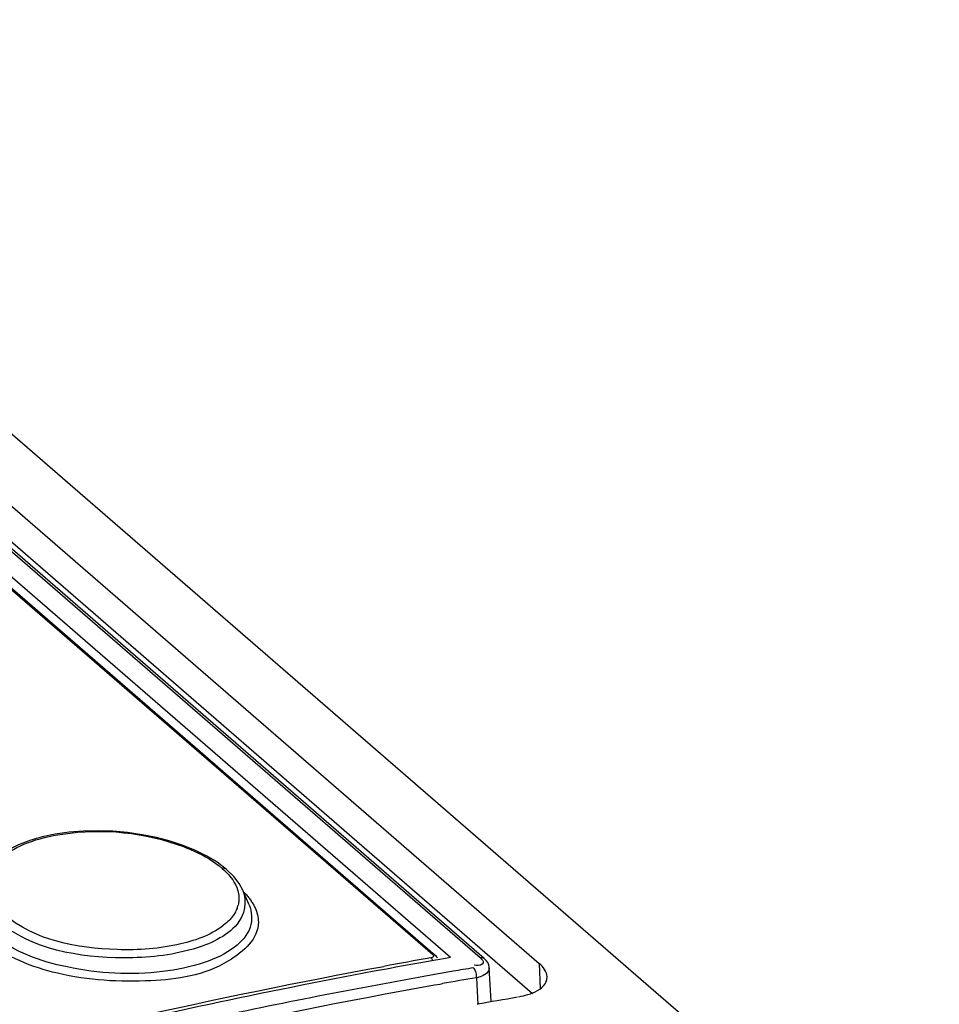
# Model space of a CAD drawing. Header units: inches. Extents: x 0 to 117, y 0 to 83.
# Tile 54 of 66: x 100.041 to 100.751, y 26.289 to 27.048. Entities that reach past the tile are written whole.
import ezdxf

# ---------------------------------------------------------------- set-up
doc = ezdxf.new("R2010")
doc.units = ezdxf.units.IN
doc.header["$LTSCALE"] = 6.431102
doc.header["$MEASUREMENT"] = 0
doc.layers.get('0').update_dxf_attribs({"linetype": 'CONTINUOUS'})

msp = doc.modelspace()

# ---------------------------------------------------------------- linework, layer by layer
at = {"color": 7, "linetype": 'CONTINUOUS'}
for p, q in [((99.20135, 27.45051), (104.87198, 22.53959)), ((99.1234, 27.42721), (100.39633, 26.32481)), ((100.3996, 26.32402), (99.12667, 27.42642)), ((99.16366, 27.42731), (100.44201, 26.32022)), ((100.37359, 26.32478), (99.10814, 27.4207)), ((100.35981, 26.32681), (99.10686, 27.4119)), ((99.10905, 27.41139), (100.36201, 26.32629)), ((99.16334, 27.39996), (100.43689, 26.29703)), ((100.17672, 26.40743), (100.16721, 26.41127)), ((100.18549, 26.40309), (100.17672, 26.40743)), ((100.19344, 26.39826), (100.18549, 26.40309)), ((100.20065, 26.39275), (100.19344, 26.39826)), ((100.20613, 26.38737), (100.20062, 26.39277)), ((100.20065, 26.39275), (100.20062, 26.39277)), ((100.218, 26.36538), (100.21324, 26.37646)), ((100.35945, 26.32229), (100.35774, 26.32199)), ((100.36204, 26.32275), (100.35945, 26.32229)), ((100.36378, 26.32306), (100.36204, 26.32275)), ((100.36962, 26.32409), (100.36378, 26.32306)), ((100.37359, 26.32478), (100.36962, 26.32409)), ((100.40106, 26.32255), (100.3996, 26.32402)), ((100.44201, 26.32022), (100.44264, 26.30063)), ((100.36406, 26.31212), (100.35977, 26.31136)), ((100.36578, 26.31242), (100.36406, 26.31212)), ((100.37559, 26.31414), (100.36578, 26.31242)), ((100.3933, 26.31861), (100.39188, 26.31879)), ((100.40487, 26.29105), (100.40346, 26.31681)), ((100.3612, 26.30357), (100.36549, 26.30433)), ((100.36549, 26.30433), (100.36723, 26.30463)), ((100.39639, 26.30997), (100.39356, 26.30919)), ((100.39356, 26.30919), (100.3947, 26.2885))]:
    msp.add_line(p, q, dxfattribs=at)
for points in [[(100.16721, 26.41127), (100.1571, 26.41459), (100.14654, 26.41736), (100.13556, 26.41957), (100.12429, 26.4212), (100.11288, 26.42222), (100.10145, 26.42262), (100.09012, 26.42239), (100.07904, 26.42152), (100.06838, 26.42), (100.05827, 26.41786), (100.04883, 26.41511), (100.04017, 26.41177), (100.03242, 26.40785), (100.02566, 26.4034), (100.01995, 26.39841), (100.0154, 26.39288), (100.01255, 26.38773)], [(100.20062, 26.39277), (100.20016, 26.3931), (100.19966, 26.39335), (100.19911, 26.39352), (100.19851, 26.39361), (100.19789, 26.39361), (100.19725, 26.39352)], [(100.21315, 26.37667), (100.21035, 26.38185), (100.20613, 26.38737)], [(100.35981, 26.32681), (100.3601, 26.3265), (100.36028, 26.3262), (100.36034, 26.3259), (100.36028, 26.3256), (100.36011, 26.32531), (100.35983, 26.32505), (100.35945, 26.32484), (100.35896, 26.32466), (100.35837, 26.32451)], [(100.35837, 26.32451), (100.35871, 26.32416), (100.35902, 26.32372), (100.3593, 26.32319), (100.35955, 26.3226), (100.35968, 26.32218)], [(100.35981, 26.32681), (100.36021, 26.32686), (100.36064, 26.32685), (100.36109, 26.32677), (100.36155, 26.3266), (100.362, 26.3263)], [(100.36354, 26.32419), (100.36287, 26.32537), (100.36205, 26.32626)], [(100.39633, 26.32481), (100.39709, 26.32488), (100.39782, 26.32483), (100.39851, 26.32466), (100.39913, 26.32437), (100.39959, 26.32403)], [(100.40346, 26.31679), (100.40344, 26.31709), (100.40305, 26.31901), (100.40224, 26.32087), (100.40106, 26.32255)], [(100.39356, 26.30919), (100.3936, 26.3101), (100.39356, 26.31106), (100.39344, 26.31204), (100.39323, 26.31301), (100.39295, 26.31394), (100.3926, 26.31482), (100.39218, 26.31561), (100.39171, 26.31629), (100.3912, 26.31682)]]:
    msp.add_lwpolyline(points, dxfattribs=at)
for centre, radius, start, end in [((100.17365, 26.33572), 0.0565, 42.30114, 44.76039), ((100.18836, 26.37069), 0.02192, 338.54455, 345.50448), ((101.21219, 21.48456), 4.91469, 100.00466, 100.43513), ((101.21883, 21.47422), 4.92366, 100.07214, 100.48911), ((101.19845, 21.57716), 4.80792, 99.66576, 99.85449), ((101.20071, 21.57012), 4.80732, 99.66568, 99.98422), ((101.23541, 21.52123), 4.84113, 99.63326, 100.00974)]:
    msp.add_arc(centre, radius, start, end, dxfattribs=at)
for points, knots in [([(100.04691, 26.41322), (100.05558, 26.41656), (100.09532, 26.42577), (100.13805, 26.42141), (100.16732, 26.41034)], [0, 0, 0, 0, 0.229038, 1, 1, 1, 1]), ([(100.16732, 26.41034), (100.17029, 26.40921), (100.18087, 26.40481), (100.19098, 26.39895), (100.19725, 26.39352)], [0, 0, 0, 0, 0.277225, 1, 1, 1, 1]), ([(100.2087, 26.37833), (100.20903, 26.37746), (100.20959, 26.37572), (100.20994, 26.37392), (100.21006, 26.37303)], [0, 0, 0, 0, 0.507866, 1, 1, 1, 1]), ([(100.21006, 26.37303), (100.21023, 26.37172), (100.21033, 26.36908), (100.20991, 26.36647), (100.20958, 26.36521)], [0, 0, 0, 0, 0.500844, 1, 1, 1, 1]), ([(100.21544, 26.37375), (100.2162, 26.3729), (100.21765, 26.37121), (100.21897, 26.36942), (100.21958, 26.36852)], [0, 0, 0, 0, 0.510911, 1, 1, 1, 1]), ([(100.218, 26.36538), (100.22027, 26.36012), (100.2211, 26.34643), (100.20574, 26.33003), (100.18166, 26.31921), (100.13783, 26.31039), (100.08129, 26.31337), (100.03635, 26.32892), (100.0207, 26.34247)], [0, 0, 0, 0, 0.074176, 0.158466, 0.271993, 0.41366, 0.732215, 1, 1, 1, 1]), ([(100.21958, 26.36852), (100.22017, 26.36766), (100.22125, 26.36593), (100.22219, 26.36412), (100.22261, 26.36322)], [0, 0, 0, 0, 0.510462, 1, 1, 1, 1]), ([(100.19987, 26.3509), (100.19026, 26.34271), (100.16154, 26.33232), (100.10315, 26.32837), (100.05221, 26.33803), (100.0293, 26.35788)], [0, 0, 0, 0, 0.212558, 0.489736, 1, 1, 1, 1]), ([(100.20876, 26.36267), (100.20826, 26.36139), (100.20698, 26.35884), (100.20531, 26.35653), (100.20437, 26.35541)], [0, 0, 0, 0, 0.484916, 1, 1, 1, 1]), ([(100.2252, 26.35215), (100.22528, 26.33955), (100.19538, 26.31228), (100.1391, 26.30467), (100.07369, 26.30794), (100.0311, 26.32501), (100.01561, 26.33764)], [0, 0, 0, 0, 0.162944, 0.429429, 0.741553, 1, 1, 1, 1]), ([(100.20879, 26.35058), (100.20034, 26.34066), (100.16994, 26.32742), (100.10677, 26.32126), (100.04974, 26.33092), (100.02419, 26.35305)], [0, 0, 0, 0, 0.201349, 0.4778, 1, 1, 1, 1]), ([(100.20437, 26.35541), (100.20371, 26.35461), (100.20227, 26.35305), (100.2007, 26.35161), (100.19987, 26.3509)], [0, 0, 0, 0, 0.487437, 1, 1, 1, 1]), ([(100.39633, 26.32481), (100.39756, 26.32375), (100.40083, 26.31958), (100.3952, 26.31843), (100.3933, 26.31861)], [0, 0, 0, 0, 0.459702, 1, 1, 1, 1]), ([(99.29383, 26.0172), (99.37858, 26.05118), (99.71336, 26.17642), (100.06032, 26.26976), (100.32203, 26.31796)], [0, 0, 0, 0, 0.255456, 1, 1, 1, 1]), ([(100.32249, 26.3156), (100.23731, 26.29983), (99.89109, 26.22628), (99.55264, 26.11716), (99.30448, 26.01799)], [0, 0, 0, 0, 0.244792, 1, 1, 1, 1]), ([(100.35977, 26.31136), (100.3007, 26.3009), (100.06185, 26.25398), (99.8265, 26.18955), (99.6523, 26.1322)], [0, 0, 0, 0, 0.246473, 1, 1, 1, 1]), ([(100.42627, 26.29453), (100.42862, 26.29493), (100.43593, 26.29652), (100.44374, 26.30009), (100.44652, 26.30454)], [0, 0, 0, 0, 0.312191, 1, 1, 1, 1]), ([(100.44652, 26.30454), (100.44703, 26.30535), (100.44783, 26.30708), (100.44807, 26.30898), (100.44804, 26.3099)], [0, 0, 0, 0, 0.50984, 1, 1, 1, 1]), ([(99.29968, 25.99394), (99.38697, 26.02943), (99.73211, 26.15993), (100.09069, 26.25559), (100.3612, 26.30357)], [0, 0, 0, 0, 0.255379, 1, 1, 1, 1])]:
    msp.add_open_spline(points, degree=3, knots=knots, dxfattribs=at)
for points in [[(100.02667, 26.40153), (100.0325, 26.40669), (100.03964, 26.41041), (100.04691, 26.41322)], [(100.19725, 26.39352), (100.20205, 26.38937), (100.20645, 26.38426), (100.2087, 26.37833)], [(100.21324, 26.37645), (100.21669, 26.36841), (100.21447, 26.35724), (100.20879, 26.35058)], [(100.22261, 26.36322), (100.22419, 26.35978), (100.22517, 26.35594), (100.2252, 26.35215)], [(100.44804, 26.3099), (100.44792, 26.31388), (100.44502, 26.31761), (100.44201, 26.32022)], [(100.40346, 26.31679), (100.40365, 26.31352), (100.39949, 26.31102), (100.39639, 26.30997)]]:
    msp.add_open_spline(points, degree=3, dxfattribs=at)

doc.saveas('drawing.dxf')
